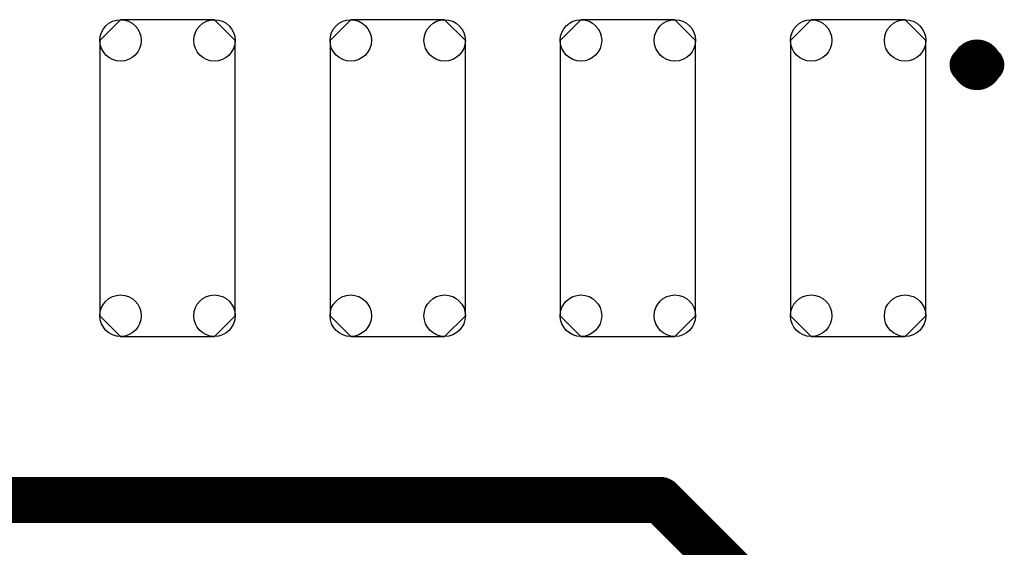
# Model space of a CAD drawing. Extents: x -0.07 to 0.95, y -0.15 to 2.1.
# Tile 10 of 17: x 0.44 to 0.66, y 1.18 to 1.29. Entities that reach past the tile are written whole.
import ezdxf

# ---------------------------------------------------------------- set-up
doc = ezdxf.new("R2010")
doc.units = 0
doc.layers.get('0').update_dxf_attribs({"linetype": 'CONTINUOUS'})
doc.layers.add('gto', color=2, linetype='CONTINUOUS')
doc.layers.add('gts', color=1, linetype='CONTINUOUS')

# ---------------------------------------------------------------- blocks, each defined once
blk = doc.blocks.new('D62')
at = {"const_width": 0.00395}
blk.add_lwpolyline([(-0.001975, 0, 1), (0.001975, 0, 1)], format="xyb", close=True, dxfattribs=at)
blk = doc.blocks.new('D34')
at = {"const_width": 0.005}
blk.add_lwpolyline([(-0.0025, 0, 1), (0.0025, 0, 1)], format="xyb", close=True, dxfattribs=at)
blk = doc.blocks.new('D72')
blk.add_lwpolyline([(0.0147, -0.0299), (0.0147, 0.0299), (0.0102, 0.0344), (-0.0102, 0.0344), (-0.0147, 0.0299), (-0.0147, -0.0299), (-0.0102, -0.0344), (0.0102, -0.0344)], close=True)
for centre in [(-0.0102, 0.0299), (0.0102, 0.0299), (-0.0102, -0.0299), (0.0102, -0.0299)]:
    blk.add_circle(centre, 0.0045)

msp = doc.modelspace()

# ---------------------------------------------------------------- linework, layer by layer
at = {"layer": 'gto', "color": 2, "const_width": 0.007}
for points in [[(0.6528, 1.2815, 1), (0.6488, 1.2815)], [(0.6488, 1.2815, 1), (0.6528, 1.2815)]]:
    msp.add_lwpolyline(points, format="xyb", dxfattribs=at)
at = {"layer": 'gto', "color": 2}
for points, const_width in [([(0.6488, 1.2815), (0.6488, 1.2815)], 0.007), ([(0.6528, 1.2815), (0.6528, 1.2815)], 0.007), ([(0.6528, 1.2815), (0.6528, 1.2815)], 0.007), ([(0.276, 1.187), (0.582, 1.187)], 0.01), ([(0.582, 1.187), (0.625, 1.144)], 0.01)]:
    msp.add_lwpolyline(points, dxfattribs=dict(at, const_width=const_width))

# ---------------------------------------------------------------- block references
at = {"layer": 'gto'}
for name, p in [('D62', (0.6488, 1.2815)), ('D62', (0.6488, 1.2815)), ('D62', (0.6528, 1.2815)), ('D62', (0.6528, 1.2815)), ('D62', (0.6528, 1.2815)), ('D62', (0.6528, 1.2815)), ('D34', (0.582, 1.187))]:
    msp.add_blockref(name, p, dxfattribs=at)
at = {"layer": 'gts'}
for p in [(0.475, 1.2569), (0.525, 1.2569), (0.575, 1.2569), (0.625, 1.2569)]:
    msp.add_blockref('D72', p, dxfattribs=at)

doc.saveas('drawing.dxf')
